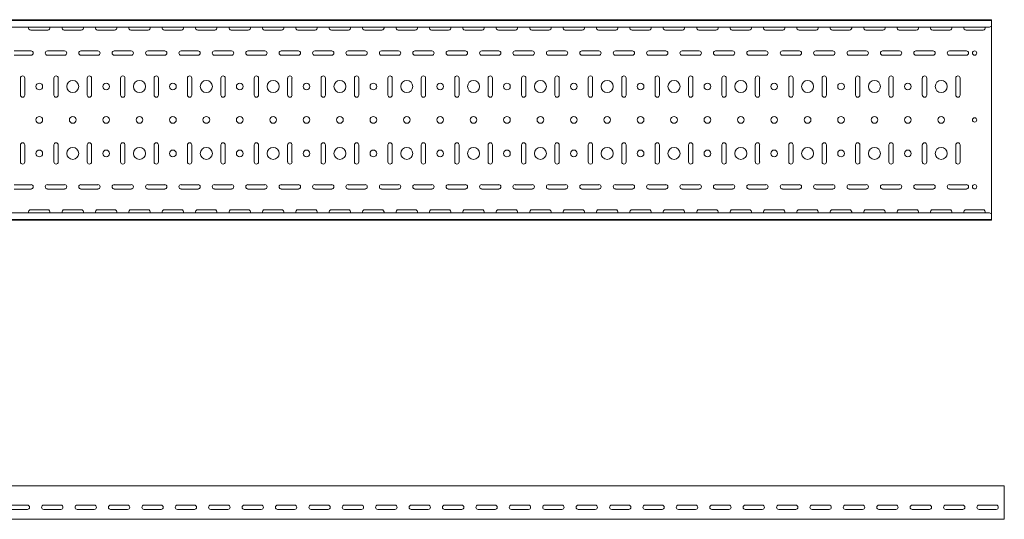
# Model space of a CAD drawing. Header units: millimetres. Extents: x -792 to 3872, y -6969 to -65.
# Tile 16 of 20: x 2371 to 3845, y -3363 to -2616. Entities that reach past the tile are written whole.
import ezdxf

# ---------------------------------------------------------------- set-up
doc = ezdxf.new("R2010")
doc.units = ezdxf.units.MM

msp = doc.modelspace()

# ---------------------------------------------------------------- linework, layer by layer
at = {"color": 7, "linetype": 'Continuous', "lineweight": 15}
for p, q in [((3825.5, -2615.6), (825.5, -2615.6)), ((3825.5, -2616.6), (825.5, -2616.6)), ((3825.5, -2616.6), (3825.5, -2615.6)), ((3825.5, -2625.1), (3825.5, -2616.6)), ((3822.5, -2626.8), (828.5, -2626.8)), ((2387.7, -2631.4), (2413.2, -2631.4)), ((2437.7, -2631.4), (2463.2, -2631.4)), ((2487.7, -2631.4), (2513.2, -2631.4)), ((2537.7, -2631.4), (2563.2, -2631.4)), ((2587.7, -2631.4), (2613.2, -2631.4)), ((2637.7, -2631.4), (2663.2, -2631.4)), ((2687.7, -2631.4), (2713.2, -2631.4)), ((2737.7, -2631.4), (2763.2, -2631.4)), ((2787.7, -2631.4), (2813.2, -2631.4)), ((2837.7, -2631.4), (2863.2, -2631.4)), ((2887.7, -2631.4), (2913.2, -2631.4)), ((2937.7, -2631.4), (2963.2, -2631.4)), ((2987.7, -2631.4), (3013.2, -2631.4)), ((3037.7, -2631.4), (3063.2, -2631.4)), ((3087.7, -2631.4), (3113.2, -2631.4)), ((3137.7, -2631.4), (3163.2, -2631.4)), ((3187.7, -2631.4), (3213.2, -2631.4)), ((3237.7, -2631.4), (3263.2, -2631.4)), ((3287.7, -2631.4), (3313.2, -2631.4)), ((3337.7, -2631.4), (3363.2, -2631.4)), ((3387.7, -2631.4), (3413.2, -2631.4)), ((3437.7, -2631.4), (3463.2, -2631.4)), ((3487.7, -2631.4), (3513.2, -2631.4)), ((3537.7, -2631.4), (3563.2, -2631.4)), ((3587.7, -2631.4), (3613.2, -2631.4)), ((3637.7, -2631.4), (3663.2, -2631.4)), ((3687.7, -2631.4), (3713.2, -2631.4)), ((3737.7, -2631.4), (3763.2, -2631.4)), ((3787.7, -2631.4), (3813.2, -2631.4)), ((3822.5, -2626.8), (3825.5, -2625.4)), ((3825.5, -2625.4), (3825.5, -2625.1)), ((3825.5, -2625.4), (3825.5, -2905.8)), ((2388.2, -2662.4), (2362.7, -2662.4)), ((2438.2, -2662.4), (2412.7, -2662.4)), ((2488.2, -2662.4), (2462.7, -2662.4)), ((2538.2, -2662.4), (2512.7, -2662.4)), ((2588.2, -2662.4), (2562.7, -2662.4)), ((2638.2, -2662.4), (2612.7, -2662.4)), ((2688.2, -2662.4), (2662.7, -2662.4)), ((2738.2, -2662.4), (2712.7, -2662.4)), ((2788.2, -2662.4), (2762.7, -2662.4)), ((2838.2, -2662.4), (2812.7, -2662.4)), ((2888.2, -2662.4), (2862.7, -2662.4)), ((2938.2, -2662.4), (2912.7, -2662.4)), ((2988.2, -2662.4), (2962.7, -2662.4)), ((3038.2, -2662.4), (3012.7, -2662.4)), ((3088.2, -2662.4), (3062.7, -2662.4)), ((3138.2, -2662.4), (3112.7, -2662.4)), ((3188.2, -2662.4), (3162.7, -2662.4)), ((3238.2, -2662.4), (3212.7, -2662.4)), ((3288.2, -2662.4), (3262.7, -2662.4)), ((3338.2, -2662.4), (3312.7, -2662.4)), ((3388.2, -2662.4), (3362.7, -2662.4)), ((3438.2, -2662.4), (3412.7, -2662.4)), ((3488.2, -2662.4), (3462.7, -2662.4)), ((3538.2, -2662.4), (3512.7, -2662.4)), ((3588.2, -2662.4), (3562.7, -2662.4)), ((3638.2, -2662.4), (3612.7, -2662.4)), ((3688.2, -2662.4), (3662.7, -2662.4)), ((3738.2, -2662.4), (3712.7, -2662.4)), ((3788.2, -2662.4), (3762.7, -2662.4)), ((2362.7, -2668.9), (2388.2, -2668.9)), ((2412.7, -2668.9), (2438.2, -2668.9)), ((2462.7, -2668.9), (2488.2, -2668.9)), ((2512.7, -2668.9), (2538.2, -2668.9)), ((2562.7, -2668.9), (2588.2, -2668.9)), ((2612.7, -2668.9), (2638.2, -2668.9)), ((2662.7, -2668.9), (2688.2, -2668.9)), ((2712.7, -2668.9), (2738.2, -2668.9)), ((2762.7, -2668.9), (2788.2, -2668.9)), ((2812.7, -2668.9), (2838.2, -2668.9)), ((2862.7, -2668.9), (2888.2, -2668.9)), ((2912.7, -2668.9), (2938.2, -2668.9)), ((2962.7, -2668.9), (2988.2, -2668.9)), ((3012.7, -2668.9), (3038.2, -2668.9)), ((3062.7, -2668.9), (3088.2, -2668.9)), ((3112.7, -2668.9), (3138.2, -2668.9)), ((3162.7, -2668.9), (3188.2, -2668.9)), ((3212.7, -2668.9), (3238.2, -2668.9)), ((3262.7, -2668.9), (3288.2, -2668.9)), ((3312.7, -2668.9), (3338.2, -2668.9)), ((3362.7, -2668.9), (3388.2, -2668.9)), ((3412.7, -2668.9), (3438.2, -2668.9)), ((3462.7, -2668.9), (3488.2, -2668.9)), ((3512.7, -2668.9), (3538.2, -2668.9)), ((3562.7, -2668.9), (3588.2, -2668.9)), ((3612.7, -2668.9), (3638.2, -2668.9)), ((3662.7, -2668.9), (3688.2, -2668.9)), ((3712.7, -2668.9), (3738.2, -2668.9)), ((3762.7, -2668.9), (3788.2, -2668.9)), ((2372.2, -2702.9), (2372.2, -2728.4)), ((2378.7, -2728.4), (2378.7, -2702.9)), ((2422.2, -2702.9), (2422.2, -2728.4)), ((2428.7, -2728.4), (2428.7, -2702.9)), ((2472.2, -2702.9), (2472.2, -2728.4)), ((2478.7, -2728.4), (2478.7, -2702.9)), ((2522.2, -2702.9), (2522.2, -2728.4)), ((2528.7, -2728.4), (2528.7, -2702.9)), ((2572.2, -2702.9), (2572.2, -2728.4)), ((2578.7, -2728.4), (2578.7, -2702.9)), ((2622.2, -2702.9), (2622.2, -2728.4)), ((2628.7, -2728.4), (2628.7, -2702.9)), ((2672.2, -2702.9), (2672.2, -2728.4)), ((2678.7, -2728.4), (2678.7, -2702.9)), ((2722.2, -2702.9), (2722.2, -2728.4)), ((2728.7, -2728.4), (2728.7, -2702.9)), ((2772.2, -2702.9), (2772.2, -2728.4)), ((2778.7, -2728.4), (2778.7, -2702.9)), ((2822.2, -2702.9), (2822.2, -2728.4)), ((2828.7, -2728.4), (2828.7, -2702.9)), ((2872.2, -2702.9), (2872.2, -2728.4)), ((2878.7, -2728.4), (2878.7, -2702.9)), ((2922.2, -2702.9), (2922.2, -2728.4)), ((2928.7, -2728.4), (2928.7, -2702.9)), ((2972.2, -2702.9), (2972.2, -2728.4)), ((2978.7, -2728.4), (2978.7, -2702.9)), ((3022.2, -2702.9), (3022.2, -2728.4)), ((3028.7, -2728.4), (3028.7, -2702.9)), ((3072.2, -2702.9), (3072.2, -2728.4)), ((3078.7, -2728.4), (3078.7, -2702.9)), ((3122.2, -2702.9), (3122.2, -2728.4)), ((3128.7, -2728.4), (3128.7, -2702.9)), ((3172.2, -2702.9), (3172.2, -2728.4)), ((3178.7, -2728.4), (3178.7, -2702.9)), ((3222.2, -2702.9), (3222.2, -2728.4)), ((3228.7, -2728.4), (3228.7, -2702.9)), ((3272.2, -2702.9), (3272.2, -2728.4)), ((3278.7, -2728.4), (3278.7, -2702.9)), ((3322.2, -2702.9), (3322.2, -2728.4)), ((3328.7, -2728.4), (3328.7, -2702.9)), ((3372.2, -2702.9), (3372.2, -2728.4)), ((3378.7, -2728.4), (3378.7, -2702.9)), ((3422.2, -2702.9), (3422.2, -2728.4)), ((3428.7, -2728.4), (3428.7, -2702.9)), ((3472.2, -2702.9), (3472.2, -2728.4)), ((3478.7, -2728.4), (3478.7, -2702.9)), ((3522.2, -2702.9), (3522.2, -2728.4)), ((3528.7, -2728.4), (3528.7, -2702.9)), ((3572.2, -2702.9), (3572.2, -2728.4)), ((3578.7, -2728.4), (3578.7, -2702.9)), ((3622.2, -2702.9), (3622.2, -2728.4)), ((3628.7, -2728.4), (3628.7, -2702.9)), ((3672.2, -2702.9), (3672.2, -2728.4)), ((3678.7, -2728.4), (3678.7, -2702.9)), ((3722.2, -2702.9), (3722.2, -2728.4)), ((3728.7, -2728.4), (3728.7, -2702.9)), ((3772.2, -2702.9), (3772.2, -2728.4)), ((3778.7, -2728.4), (3778.7, -2702.9)), ((2372.2, -2802.9), (2372.2, -2828.4)), ((2378.7, -2828.4), (2378.7, -2802.9)), ((2422.2, -2802.9), (2422.2, -2828.4)), ((2428.7, -2828.4), (2428.7, -2802.9)), ((2472.2, -2802.9), (2472.2, -2828.4)), ((2478.7, -2828.4), (2478.7, -2802.9)), ((2522.2, -2802.9), (2522.2, -2828.4)), ((2528.7, -2828.4), (2528.7, -2802.9)), ((2572.2, -2802.9), (2572.2, -2828.4)), ((2578.7, -2828.4), (2578.7, -2802.9)), ((2622.2, -2802.9), (2622.2, -2828.4)), ((2628.7, -2828.4), (2628.7, -2802.9)), ((2672.2, -2802.9), (2672.2, -2828.4)), ((2678.7, -2828.4), (2678.7, -2802.9)), ((2722.2, -2802.9), (2722.2, -2828.4)), ((2728.7, -2828.4), (2728.7, -2802.9)), ((2772.2, -2802.9), (2772.2, -2828.4)), ((2778.7, -2828.4), (2778.7, -2802.9)), ((2822.2, -2802.9), (2822.2, -2828.4)), ((2828.7, -2828.4), (2828.7, -2802.9)), ((2872.2, -2802.9), (2872.2, -2828.4)), ((2878.7, -2828.4), (2878.7, -2802.9)), ((2922.2, -2802.9), (2922.2, -2828.4)), ((2928.7, -2828.4), (2928.7, -2802.9)), ((2972.2, -2802.9), (2972.2, -2828.4)), ((2978.7, -2828.4), (2978.7, -2802.9)), ((3022.2, -2802.9), (3022.2, -2828.4)), ((3028.7, -2828.4), (3028.7, -2802.9)), ((3072.2, -2802.9), (3072.2, -2828.4)), ((3078.7, -2828.4), (3078.7, -2802.9)), ((3122.2, -2802.9), (3122.2, -2828.4)), ((3128.7, -2828.4), (3128.7, -2802.9)), ((3172.2, -2802.9), (3172.2, -2828.4)), ((3178.7, -2828.4), (3178.7, -2802.9)), ((3222.2, -2802.9), (3222.2, -2828.4)), ((3228.7, -2828.4), (3228.7, -2802.9)), ((3272.2, -2802.9), (3272.2, -2828.4)), ((3278.7, -2828.4), (3278.7, -2802.9)), ((3322.2, -2802.9), (3322.2, -2828.4)), ((3328.7, -2828.4), (3328.7, -2802.9)), ((3372.2, -2802.9), (3372.2, -2828.4)), ((3378.7, -2828.4), (3378.7, -2802.9)), ((3422.2, -2802.9), (3422.2, -2828.4)), ((3428.7, -2828.4), (3428.7, -2802.9)), ((3472.2, -2802.9), (3472.2, -2828.4)), ((3478.7, -2828.4), (3478.7, -2802.9)), ((3522.2, -2802.9), (3522.2, -2828.4)), ((3528.7, -2828.4), (3528.7, -2802.9)), ((3572.2, -2802.9), (3572.2, -2828.4)), ((3578.7, -2828.4), (3578.7, -2802.9)), ((3622.2, -2802.9), (3622.2, -2828.4)), ((3628.7, -2828.4), (3628.7, -2802.9)), ((3672.2, -2802.9), (3672.2, -2828.4)), ((3678.7, -2828.4), (3678.7, -2802.9)), ((3722.2, -2802.9), (3722.2, -2828.4)), ((3728.7, -2828.4), (3728.7, -2802.9)), ((3772.2, -2802.9), (3772.2, -2828.4)), ((3778.7, -2828.4), (3778.7, -2802.9)), ((2388.2, -2862.4), (2362.7, -2862.4)), ((2362.7, -2868.9), (2388.2, -2868.9)), ((2438.2, -2862.4), (2412.7, -2862.4)), ((2412.7, -2868.9), (2438.2, -2868.9)), ((2488.2, -2862.4), (2462.7, -2862.4)), ((2462.7, -2868.9), (2488.2, -2868.9)), ((2538.2, -2862.4), (2512.7, -2862.4)), ((2512.7, -2868.9), (2538.2, -2868.9)), ((2588.2, -2862.4), (2562.7, -2862.4)), ((2562.7, -2868.9), (2588.2, -2868.9)), ((2638.2, -2862.4), (2612.7, -2862.4)), ((2612.7, -2868.9), (2638.2, -2868.9)), ((2688.2, -2862.4), (2662.7, -2862.4)), ((2662.7, -2868.9), (2688.2, -2868.9)), ((2738.2, -2862.4), (2712.7, -2862.4)), ((2712.7, -2868.9), (2738.2, -2868.9)), ((2788.2, -2862.4), (2762.7, -2862.4)), ((2762.7, -2868.9), (2788.2, -2868.9)), ((2838.2, -2862.4), (2812.7, -2862.4)), ((2812.7, -2868.9), (2838.2, -2868.9)), ((2888.2, -2862.4), (2862.7, -2862.4)), ((2862.7, -2868.9), (2888.2, -2868.9)), ((2938.2, -2862.4), (2912.7, -2862.4)), ((2912.7, -2868.9), (2938.2, -2868.9)), ((2988.2, -2862.4), (2962.7, -2862.4)), ((2962.7, -2868.9), (2988.2, -2868.9)), ((3038.2, -2862.4), (3012.7, -2862.4)), ((3012.7, -2868.9), (3038.2, -2868.9)), ((3088.2, -2862.4), (3062.7, -2862.4)), ((3062.7, -2868.9), (3088.2, -2868.9)), ((3138.2, -2862.4), (3112.7, -2862.4)), ((3112.7, -2868.9), (3138.2, -2868.9)), ((3188.2, -2862.4), (3162.7, -2862.4)), ((3162.7, -2868.9), (3188.2, -2868.9)), ((3238.2, -2862.4), (3212.7, -2862.4)), ((3212.7, -2868.9), (3238.2, -2868.9)), ((3288.2, -2862.4), (3262.7, -2862.4)), ((3262.7, -2868.9), (3288.2, -2868.9)), ((3338.2, -2862.4), (3312.7, -2862.4)), ((3312.7, -2868.9), (3338.2, -2868.9)), ((3388.2, -2862.4), (3362.7, -2862.4)), ((3362.7, -2868.9), (3388.2, -2868.9)), ((3438.2, -2862.4), (3412.7, -2862.4)), ((3412.7, -2868.9), (3438.2, -2868.9)), ((3488.2, -2862.4), (3462.7, -2862.4)), ((3462.7, -2868.9), (3488.2, -2868.9)), ((3538.2, -2862.4), (3512.7, -2862.4)), ((3512.7, -2868.9), (3538.2, -2868.9)), ((3588.2, -2862.4), (3562.7, -2862.4)), ((3562.7, -2868.9), (3588.2, -2868.9)), ((3638.2, -2862.4), (3612.7, -2862.4)), ((3612.7, -2868.9), (3638.2, -2868.9)), ((3688.2, -2862.4), (3662.7, -2862.4)), ((3662.7, -2868.9), (3688.2, -2868.9)), ((3738.2, -2862.4), (3712.7, -2862.4)), ((3712.7, -2868.9), (3738.2, -2868.9)), ((3788.2, -2862.4), (3762.7, -2862.4)), ((3762.7, -2868.9), (3788.2, -2868.9)), ((2413.2, -2899.9), (2387.7, -2899.9)), ((2463.2, -2899.9), (2437.7, -2899.9)), ((2513.2, -2899.9), (2487.7, -2899.9)), ((2563.2, -2899.9), (2537.7, -2899.9)), ((2613.2, -2899.9), (2587.7, -2899.9)), ((2663.2, -2899.9), (2637.7, -2899.9)), ((2713.2, -2899.9), (2687.7, -2899.9)), ((2763.2, -2899.9), (2737.7, -2899.9)), ((2813.2, -2899.9), (2787.7, -2899.9)), ((2863.2, -2899.9), (2837.7, -2899.9)), ((2913.2, -2899.9), (2887.7, -2899.9)), ((2963.2, -2899.9), (2937.7, -2899.9)), ((3013.2, -2899.9), (2987.7, -2899.9)), ((3063.2, -2899.9), (3037.7, -2899.9)), ((3113.2, -2899.9), (3087.7, -2899.9)), ((3163.2, -2899.9), (3137.7, -2899.9)), ((3213.2, -2899.9), (3187.7, -2899.9)), ((3263.2, -2899.9), (3237.7, -2899.9)), ((3313.2, -2899.9), (3287.7, -2899.9)), ((3363.2, -2899.9), (3337.7, -2899.9)), ((3413.2, -2899.9), (3387.7, -2899.9)), ((3463.2, -2899.9), (3437.7, -2899.9)), ((3513.2, -2899.9), (3487.7, -2899.9)), ((3563.2, -2899.9), (3537.7, -2899.9)), ((3613.2, -2899.9), (3587.7, -2899.9)), ((3663.2, -2899.9), (3637.7, -2899.9)), ((3713.2, -2899.9), (3687.7, -2899.9)), ((3763.2, -2899.9), (3737.7, -2899.9)), ((3813.2, -2899.9), (3787.7, -2899.9)), ((825.5, -2914.6), (3825.5, -2914.6)), ((3825.5, -2915.6), (825.5, -2915.6)), ((3822.5, -2904.4), (828.5, -2904.4)), ((3825.5, -2905.8), (3822.5, -2904.4)), ((3825.5, -2906.2), (3825.5, -2905.8)), ((3825.5, -2914.6), (3825.5, -2906.2)), ((3825.5, -2915.6), (3825.5, -2914.6)), ((3844.9, -3312.9), (844.9, -3312.9)), ((3844.9, -3319.6), (3844.9, -3312.9)), ((3844.9, -3321.9), (3844.9, -3319.6)), ((3844.9, -3325.5), (3844.9, -3321.9)), ((3844.9, -3327.2), (3844.9, -3325.5)), ((3844.9, -3360.4), (3844.9, -3327.2)), ((2357.2, -3341.7), (2382.7, -3341.7)), ((2407.2, -3341.7), (2432.7, -3341.7)), ((2457.2, -3341.7), (2482.7, -3341.7)), ((2507.2, -3341.7), (2532.7, -3341.7)), ((2557.2, -3341.7), (2582.7, -3341.7)), ((2607.2, -3341.7), (2632.7, -3341.7)), ((2657.2, -3341.7), (2682.7, -3341.7)), ((2707.2, -3341.7), (2732.7, -3341.7)), ((2757.2, -3341.7), (2782.7, -3341.7)), ((2807.2, -3341.7), (2832.7, -3341.7)), ((2857.2, -3341.7), (2882.7, -3341.7)), ((2907.2, -3341.7), (2932.7, -3341.7)), ((2957.2, -3341.7), (2982.7, -3341.7)), ((3007.2, -3341.7), (3032.7, -3341.7)), ((3057.2, -3341.7), (3082.7, -3341.7)), ((3107.2, -3341.7), (3132.7, -3341.7)), ((3157.2, -3341.7), (3182.7, -3341.7)), ((3207.2, -3341.7), (3232.7, -3341.7)), ((3257.2, -3341.7), (3282.7, -3341.7)), ((3307.2, -3341.7), (3332.7, -3341.7)), ((3357.2, -3341.7), (3382.7, -3341.7)), ((3407.2, -3341.7), (3432.7, -3341.7)), ((3457.2, -3341.7), (3482.7, -3341.7)), ((3507.2, -3341.7), (3532.7, -3341.7)), ((3557.2, -3341.7), (3582.7, -3341.7)), ((3607.2, -3341.7), (3632.7, -3341.7)), ((3657.2, -3341.7), (3682.7, -3341.7)), ((3707.2, -3341.7), (3732.7, -3341.7)), ((3757.2, -3341.7), (3782.7, -3341.7)), ((3807.2, -3341.7), (3832.7, -3341.7)), ((2382.7, -3348.2), (2357.2, -3348.2)), ((2432.7, -3348.2), (2407.2, -3348.2)), ((2482.7, -3348.2), (2457.2, -3348.2)), ((2532.7, -3348.2), (2507.2, -3348.2)), ((2582.7, -3348.2), (2557.2, -3348.2)), ((2632.7, -3348.2), (2607.2, -3348.2)), ((2682.7, -3348.2), (2657.2, -3348.2)), ((2732.7, -3348.2), (2707.2, -3348.2)), ((2782.7, -3348.2), (2757.2, -3348.2)), ((2832.7, -3348.2), (2807.2, -3348.2)), ((2882.7, -3348.2), (2857.2, -3348.2)), ((2932.7, -3348.2), (2907.2, -3348.2)), ((2982.7, -3348.2), (2957.2, -3348.2)), ((3032.7, -3348.2), (3007.2, -3348.2)), ((3082.7, -3348.2), (3057.2, -3348.2)), ((3132.7, -3348.2), (3107.2, -3348.2)), ((3182.7, -3348.2), (3157.2, -3348.2)), ((3232.7, -3348.2), (3207.2, -3348.2)), ((3282.7, -3348.2), (3257.2, -3348.2)), ((3332.7, -3348.2), (3307.2, -3348.2)), ((3382.7, -3348.2), (3357.2, -3348.2)), ((3432.7, -3348.2), (3407.2, -3348.2)), ((3482.7, -3348.2), (3457.2, -3348.2)), ((3532.7, -3348.2), (3507.2, -3348.2)), ((3582.7, -3348.2), (3557.2, -3348.2)), ((3632.7, -3348.2), (3607.2, -3348.2)), ((3682.7, -3348.2), (3657.2, -3348.2)), ((3732.7, -3348.2), (3707.2, -3348.2)), ((3782.7, -3348.2), (3757.2, -3348.2)), ((3832.7, -3348.2), (3807.2, -3348.2)), ((3844.9, -3362.9), (844.9, -3362.9)), ((3844.9, -3362.9), (3844.9, -3360.4))]:
    msp.add_line(p, q, dxfattribs=at)
for centre, radius in [((3800.5, -2665.6), 3.25), ((2400.5, -2715.6), 5), ((2450.5, -2715.6), 9), ((2500.5, -2715.6), 5), ((2550.5, -2715.6), 9), ((2600.5, -2715.6), 5), ((2650.5, -2715.6), 9), ((2700.5, -2715.6), 5), ((2750.5, -2715.6), 9), ((2800.5, -2715.6), 5), ((2850.5, -2715.6), 9), ((2900.5, -2715.6), 5), ((2950.5, -2715.6), 9), ((3000.5, -2715.6), 5), ((3050.5, -2715.6), 9), ((3100.5, -2715.6), 5), ((3150.5, -2715.6), 9), ((3200.5, -2715.6), 5), ((3250.5, -2715.6), 9), ((3300.5, -2715.6), 5), ((3350.5, -2715.6), 9), ((3400.5, -2715.6), 5), ((3450.5, -2715.6), 9), ((3500.5, -2715.6), 5), ((3550.5, -2715.6), 9), ((3600.5, -2715.6), 5), ((3650.5, -2715.6), 9), ((3700.5, -2715.6), 5), ((3750.5, -2715.6), 9), ((2400.5, -2765.6), 5), ((2450.5, -2765.6), 5), ((2500.5, -2765.6), 5), ((2550.5, -2765.6), 5), ((2600.5, -2765.6), 5), ((2650.5, -2765.6), 5), ((2700.5, -2765.6), 5), ((2750.5, -2765.6), 5), ((2800.5, -2765.6), 5), ((2850.5, -2765.6), 5), ((2900.5, -2765.6), 5), ((2950.5, -2765.6), 5), ((3000.5, -2765.6), 5), ((3050.5, -2765.6), 5), ((3100.5, -2765.6), 5), ((3150.5, -2765.6), 5), ((3200.5, -2765.6), 5), ((3250.5, -2765.6), 5), ((3300.5, -2765.6), 5), ((3350.5, -2765.6), 5), ((3400.5, -2765.6), 5), ((3450.5, -2765.6), 5), ((3500.5, -2765.6), 5), ((3550.5, -2765.6), 5), ((3600.5, -2765.6), 5), ((3650.5, -2765.6), 5), ((3700.5, -2765.6), 5), ((3750.5, -2765.6), 5), ((3800.5, -2765.6), 3.25), ((2400.5, -2815.6), 5), ((2450.5, -2815.6), 9), ((2500.5, -2815.6), 5), ((2550.5, -2815.6), 9), ((2600.5, -2815.6), 5), ((2650.5, -2815.6), 9), ((2700.5, -2815.6), 5), ((2750.5, -2815.6), 9), ((2800.5, -2815.6), 5), ((2850.5, -2815.6), 9), ((2900.5, -2815.6), 5), ((2950.5, -2815.6), 9), ((3000.5, -2815.6), 5), ((3050.5, -2815.6), 9), ((3100.5, -2815.6), 5), ((3150.5, -2815.6), 9), ((3200.5, -2815.6), 5), ((3250.5, -2815.6), 9), ((3300.5, -2815.6), 5), ((3350.5, -2815.6), 9), ((3400.5, -2815.6), 5), ((3450.5, -2815.6), 9), ((3500.5, -2815.6), 5), ((3550.5, -2815.6), 9), ((3600.5, -2815.6), 5), ((3650.5, -2815.6), 9), ((3700.5, -2815.6), 5), ((3750.5, -2815.6), 9), ((3800.5, -2865.6), 3.25)]:
    msp.add_circle(centre, radius, dxfattribs=at)
for centre, start, end in [((2387.7, -2628.1), 156.6479, 270), ((2413.2, -2628.1), 270, 23.3521), ((2437.7, -2628.1), 156.6479, 270), ((2463.2, -2628.1), 270, 23.3521), ((2487.7, -2628.1), 156.6479, 270), ((2513.2, -2628.1), 270, 23.3521), ((2537.7, -2628.1), 156.6479, 270), ((2563.2, -2628.1), 270, 23.3521), ((2587.7, -2628.1), 156.6479, 270), ((2613.2, -2628.1), 270, 23.3521), ((2637.7, -2628.1), 156.6479, 270), ((2663.2, -2628.1), 270, 23.3521), ((2687.7, -2628.1), 156.6479, 270), ((2713.2, -2628.1), 270, 23.3521), ((2737.7, -2628.1), 156.6479, 270), ((2763.2, -2628.1), 270, 23.3521), ((2787.7, -2628.1), 156.6479, 270), ((2813.2, -2628.1), 270, 23.3521), ((2837.7, -2628.1), 156.6479, 270), ((2863.2, -2628.1), 270, 23.3521), ((2887.7, -2628.1), 156.6479, 270), ((2913.2, -2628.1), 270, 23.3521), ((2937.7, -2628.1), 156.6479, 270), ((2963.2, -2628.1), 270, 23.3521), ((2987.7, -2628.1), 156.6479, 270), ((3013.2, -2628.1), 270, 23.3521), ((3037.7, -2628.1), 156.6479, 270), ((3063.2, -2628.1), 270, 23.3521), ((3087.7, -2628.1), 156.6479, 270), ((3113.2, -2628.1), 270, 23.3521), ((3137.7, -2628.1), 156.6479, 270), ((3163.2, -2628.1), 270, 23.3521), ((3187.7, -2628.1), 156.6479, 270), ((3213.2, -2628.1), 270, 23.3521), ((3237.7, -2628.1), 156.6479, 270), ((3263.2, -2628.1), 270, 23.3521), ((3287.7, -2628.1), 156.6479, 270), ((3313.2, -2628.1), 270, 23.3521), ((3337.7, -2628.1), 156.6479, 270), ((3363.2, -2628.1), 270, 23.3521), ((3387.7, -2628.1), 156.6479, 270), ((3413.2, -2628.1), 270, 23.3521), ((3437.7, -2628.1), 156.6479, 270), ((3463.2, -2628.1), 270, 23.3521), ((3487.7, -2628.1), 156.6479, 270), ((3513.2, -2628.1), 270, 23.3521), ((3537.7, -2628.1), 156.6479, 270), ((3563.2, -2628.1), 270, 23.3521), ((3587.7, -2628.1), 156.6479, 270), ((3613.2, -2628.1), 270, 23.3521), ((3637.7, -2628.1), 156.6479, 270), ((3663.2, -2628.1), 270, 23.3521), ((3687.7, -2628.1), 156.6479, 270), ((3713.2, -2628.1), 270, 23.3521), ((3737.7, -2628.1), 156.6479, 270), ((3763.2, -2628.1), 270, 23.3521), ((3787.7, -2628.1), 156.6479, 270), ((3813.2, -2628.1), 270, 23.3521), ((2388.2, -2665.6), 270, 90), ((2412.7, -2665.6), 90, 270), ((2438.2, -2665.6), 270, 90), ((2462.7, -2665.6), 90, 270), ((2488.2, -2665.6), 270, 90), ((2512.7, -2665.6), 90, 270), ((2538.2, -2665.6), 270, 90), ((2562.7, -2665.6), 90, 270), ((2588.2, -2665.6), 270, 90), ((2612.7, -2665.6), 90, 270), ((2638.2, -2665.6), 270, 90), ((2662.7, -2665.6), 90, 270), ((2688.2, -2665.6), 270, 90), ((2712.7, -2665.6), 90, 270), ((2738.2, -2665.6), 270, 90), ((2762.7, -2665.6), 90, 270), ((2788.2, -2665.6), 270, 90), ((2812.7, -2665.6), 90, 270), ((2838.2, -2665.6), 270, 90), ((2862.7, -2665.6), 90, 270), ((2888.2, -2665.6), 270, 90), ((2912.7, -2665.6), 90, 270), ((2938.2, -2665.6), 270, 90), ((2962.7, -2665.6), 90, 270), ((2988.2, -2665.6), 270, 90), ((3012.7, -2665.6), 90, 270), ((3038.2, -2665.6), 270, 90), ((3062.7, -2665.6), 90, 270), ((3088.2, -2665.6), 270, 90), ((3112.7, -2665.6), 90, 270), ((3138.2, -2665.6), 270, 90), ((3162.7, -2665.6), 90, 270), ((3188.2, -2665.6), 270, 90), ((3212.7, -2665.6), 90, 270), ((3238.2, -2665.6), 270, 90), ((3262.7, -2665.6), 90, 270), ((3288.2, -2665.6), 270, 90), ((3312.7, -2665.6), 90, 270), ((3338.2, -2665.6), 270, 90), ((3362.7, -2665.6), 90, 270), ((3388.2, -2665.6), 270, 90), ((3412.7, -2665.6), 90, 270), ((3438.2, -2665.6), 270, 90), ((3462.7, -2665.6), 90, 270), ((3488.2, -2665.6), 270, 90), ((3512.7, -2665.6), 90, 270), ((3538.2, -2665.6), 270, 90), ((3562.7, -2665.6), 90, 270), ((3588.2, -2665.6), 270, 90), ((3612.7, -2665.6), 90, 270), ((3638.2, -2665.6), 270, 90), ((3662.7, -2665.6), 90, 270), ((3688.2, -2665.6), 270, 90), ((3712.7, -2665.6), 90, 270), ((3738.2, -2665.6), 270, 90), ((3762.7, -2665.6), 90, 270), ((3788.2, -2665.6), 270, 90), ((2375.5, -2702.9), 0, 180), ((2425.5, -2702.9), 0, 180), ((2475.5, -2702.9), 0, 180), ((2525.5, -2702.9), 0, 180), ((2575.5, -2702.9), 0, 180), ((2625.5, -2702.9), 0, 180), ((2675.5, -2702.9), 0, 180), ((2725.5, -2702.9), 0, 180), ((2775.5, -2702.9), 0, 180), ((2825.5, -2702.9), 0, 180), ((2875.5, -2702.9), 0, 180), ((2925.5, -2702.9), 0, 180), ((2975.5, -2702.9), 0, 180), ((3025.5, -2702.9), 0, 180), ((3075.5, -2702.9), 0, 180), ((3125.5, -2702.9), 0, 180), ((3175.5, -2702.9), 0, 180), ((3225.5, -2702.9), 0, 180), ((3275.5, -2702.9), 0, 180), ((3325.5, -2702.9), 0, 180), ((3375.5, -2702.9), 0, 180), ((3425.5, -2702.9), 0, 180), ((3475.5, -2702.9), 0, 180), ((3525.5, -2702.9), 0, 180), ((3575.5, -2702.9), 0, 180), ((3625.5, -2702.9), 0, 180), ((3675.5, -2702.9), 0, 180), ((3725.5, -2702.9), 0, 180), ((3775.5, -2702.9), 0, 180), ((2375.5, -2728.4), 180, 0), ((2425.5, -2728.4), 180, 0), ((2475.5, -2728.4), 180, 0), ((2525.5, -2728.4), 180, 0), ((2575.5, -2728.4), 180, 0), ((2625.5, -2728.4), 180, 0), ((2675.5, -2728.4), 180, 0), ((2725.5, -2728.4), 180, 0), ((2775.5, -2728.4), 180, 0), ((2825.5, -2728.4), 180, 0), ((2875.5, -2728.4), 180, 0), ((2925.5, -2728.4), 180, 0), ((2975.5, -2728.4), 180, 0), ((3025.5, -2728.4), 180, 0), ((3075.5, -2728.4), 180, 0), ((3125.5, -2728.4), 180, 0), ((3175.5, -2728.4), 180, 0), ((3225.5, -2728.4), 180, 0), ((3275.5, -2728.4), 180, 0), ((3325.5, -2728.4), 180, 0), ((3375.5, -2728.4), 180, 0), ((3425.5, -2728.4), 180, 0), ((3475.5, -2728.4), 180, 0), ((3525.5, -2728.4), 180, 0), ((3575.5, -2728.4), 180, 0), ((3625.5, -2728.4), 180, 0), ((3675.5, -2728.4), 180, 0), ((3725.5, -2728.4), 180, 0), ((3775.5, -2728.4), 180, 0), ((2375.5, -2802.9), 0, 180), ((2425.5, -2802.9), 0, 180), ((2475.5, -2802.9), 0, 180), ((2525.5, -2802.9), 0, 180), ((2575.5, -2802.9), 0, 180), ((2625.5, -2802.9), 0, 180), ((2675.5, -2802.9), 0, 180), ((2725.5, -2802.9), 0, 180), ((2775.5, -2802.9), 0, 180), ((2825.5, -2802.9), 0, 180), ((2875.5, -2802.9), 0, 180), ((2925.5, -2802.9), 0, 180), ((2975.5, -2802.9), 0, 180), ((3025.5, -2802.9), 0, 180), ((3075.5, -2802.9), 0, 180), ((3125.5, -2802.9), 0, 180), ((3175.5, -2802.9), 0, 180), ((3225.5, -2802.9), 0, 180), ((3275.5, -2802.9), 0, 180), ((3325.5, -2802.9), 0, 180), ((3375.5, -2802.9), 0, 180), ((3425.5, -2802.9), 0, 180), ((3475.5, -2802.9), 0, 180), ((3525.5, -2802.9), 0, 180), ((3575.5, -2802.9), 0, 180), ((3625.5, -2802.9), 0, 180), ((3675.5, -2802.9), 0, 180), ((3725.5, -2802.9), 0, 180), ((3775.5, -2802.9), 0, 180), ((2375.5, -2828.4), 180, 0), ((2425.5, -2828.4), 180, 0), ((2475.5, -2828.4), 180, 0), ((2525.5, -2828.4), 180, 0), ((2575.5, -2828.4), 180, 0), ((2625.5, -2828.4), 180, 0), ((2675.5, -2828.4), 180, 0), ((2725.5, -2828.4), 180, 0), ((2775.5, -2828.4), 180, 0), ((2825.5, -2828.4), 180, 0), ((2875.5, -2828.4), 180, 0), ((2925.5, -2828.4), 180, 0), ((2975.5, -2828.4), 180, 0), ((3025.5, -2828.4), 180, 0), ((3075.5, -2828.4), 180, 0), ((3125.5, -2828.4), 180, 0), ((3175.5, -2828.4), 180, 0), ((3225.5, -2828.4), 180, 0), ((3275.5, -2828.4), 180, 0), ((3325.5, -2828.4), 180, 0), ((3375.5, -2828.4), 180, 0), ((3425.5, -2828.4), 180, 0), ((3475.5, -2828.4), 180, 0), ((3525.5, -2828.4), 180, 0), ((3575.5, -2828.4), 180, 0), ((3625.5, -2828.4), 180, 0), ((3675.5, -2828.4), 180, 0), ((3725.5, -2828.4), 180, 0), ((3775.5, -2828.4), 180, 0), ((2388.2, -2865.6), 270, 90), ((2412.7, -2865.6), 90, 270), ((2438.2, -2865.6), 270, 90), ((2462.7, -2865.6), 90, 270), ((2488.2, -2865.6), 270, 90), ((2512.7, -2865.6), 90, 270), ((2538.2, -2865.6), 270, 90), ((2562.7, -2865.6), 90, 270), ((2588.2, -2865.6), 270, 90), ((2612.7, -2865.6), 90, 270), ((2638.2, -2865.6), 270, 90), ((2662.7, -2865.6), 90, 270), ((2688.2, -2865.6), 270, 90), ((2712.7, -2865.6), 90, 270), ((2738.2, -2865.6), 270, 90), ((2762.7, -2865.6), 90, 270), ((2788.2, -2865.6), 270, 90), ((2812.7, -2865.6), 90, 270), ((2838.2, -2865.6), 270, 90), ((2862.7, -2865.6), 90, 270), ((2888.2, -2865.6), 270, 90), ((2912.7, -2865.6), 90, 270), ((2938.2, -2865.6), 270, 90), ((2962.7, -2865.6), 90, 270), ((2988.2, -2865.6), 270, 90), ((3012.7, -2865.6), 90, 270), ((3038.2, -2865.6), 270, 90), ((3062.7, -2865.6), 90, 270), ((3088.2, -2865.6), 270, 90), ((3112.7, -2865.6), 90, 270), ((3138.2, -2865.6), 270, 90), ((3162.7, -2865.6), 90, 270), ((3188.2, -2865.6), 270, 90), ((3212.7, -2865.6), 90, 270), ((3238.2, -2865.6), 270, 90), ((3262.7, -2865.6), 90, 270), ((3288.2, -2865.6), 270, 90), ((3312.7, -2865.6), 90, 270), ((3338.2, -2865.6), 270, 90), ((3362.7, -2865.6), 90, 270), ((3388.2, -2865.6), 270, 90), ((3412.7, -2865.6), 90, 270), ((3438.2, -2865.6), 270, 90), ((3462.7, -2865.6), 90, 270), ((3488.2, -2865.6), 270, 90), ((3512.7, -2865.6), 90, 270), ((3538.2, -2865.6), 270, 90), ((3562.7, -2865.6), 90, 270), ((3588.2, -2865.6), 270, 90), ((3612.7, -2865.6), 90, 270), ((3638.2, -2865.6), 270, 90), ((3662.7, -2865.6), 90, 270), ((3688.2, -2865.6), 270, 90), ((3712.7, -2865.6), 90, 270), ((3738.2, -2865.6), 270, 90), ((3762.7, -2865.6), 90, 270), ((3788.2, -2865.6), 270, 90), ((2387.7, -2903.1), 90, 203.3521), ((2413.2, -2903.1), 336.6479, 90), ((2437.7, -2903.1), 90, 203.3521), ((2463.2, -2903.1), 336.6479, 90), ((2487.7, -2903.1), 90, 203.3521), ((2513.2, -2903.1), 336.6479, 90), ((2537.7, -2903.1), 90, 203.3521), ((2563.2, -2903.1), 336.6479, 90), ((2587.7, -2903.1), 90, 203.3521), ((2613.2, -2903.1), 336.6479, 90), ((2637.7, -2903.1), 90, 203.3521), ((2663.2, -2903.1), 336.6479, 90), ((2687.7, -2903.1), 90, 203.3521), ((2713.2, -2903.1), 336.6479, 90), ((2737.7, -2903.1), 90, 203.3521), ((2763.2, -2903.1), 336.6479, 90), ((2787.7, -2903.1), 90, 203.3521), ((2813.2, -2903.1), 336.6479, 90), ((2837.7, -2903.1), 90, 203.3521), ((2863.2, -2903.1), 336.6479, 90), ((2887.7, -2903.1), 90, 203.3521), ((2913.2, -2903.1), 336.6479, 90), ((2937.7, -2903.1), 90, 203.3521), ((2963.2, -2903.1), 336.6479, 90), ((2987.7, -2903.1), 90, 203.3521), ((3013.2, -2903.1), 336.6479, 90), ((3037.7, -2903.1), 90, 203.3521), ((3063.2, -2903.1), 336.6479, 90), ((3087.7, -2903.1), 90, 203.3521), ((3113.2, -2903.1), 336.6479, 90), ((3137.7, -2903.1), 90, 203.3521), ((3163.2, -2903.1), 336.6479, 90), ((3187.7, -2903.1), 90, 203.3521), ((3213.2, -2903.1), 336.6479, 90), ((3237.7, -2903.1), 90, 203.3521), ((3263.2, -2903.1), 336.6479, 90), ((3287.7, -2903.1), 90, 203.3521), ((3313.2, -2903.1), 336.6479, 90), ((3337.7, -2903.1), 90, 203.3521), ((3363.2, -2903.1), 336.6479, 90), ((3387.7, -2903.1), 90, 203.3521), ((3413.2, -2903.1), 336.6479, 90), ((3437.7, -2903.1), 90, 203.3521), ((3463.2, -2903.1), 336.6479, 90), ((3487.7, -2903.1), 90, 203.3521), ((3513.2, -2903.1), 336.6479, 90), ((3537.7, -2903.1), 90, 203.3521), ((3563.2, -2903.1), 336.6479, 90), ((3587.7, -2903.1), 90, 203.3521), ((3613.2, -2903.1), 336.6479, 90), ((3637.7, -2903.1), 90, 203.3521), ((3663.2, -2903.1), 336.6479, 90), ((3687.7, -2903.1), 90, 203.3521), ((3713.2, -2903.1), 336.6479, 90), ((3737.7, -2903.1), 90, 203.3521), ((3763.2, -2903.1), 336.6479, 90), ((3787.7, -2903.1), 90, 203.3521), ((3813.2, -2903.1), 336.6479, 90), ((2382.7, -3344.9), 270, 90), ((2407.2, -3344.9), 90, 270), ((2432.7, -3344.9), 270, 90), ((2457.2, -3344.9), 90, 270), ((2482.7, -3344.9), 270, 90), ((2507.2, -3344.9), 90, 270), ((2532.7, -3344.9), 270, 90), ((2557.2, -3344.9), 90, 270), ((2582.7, -3344.9), 270, 90), ((2607.2, -3344.9), 90, 270), ((2632.7, -3344.9), 270, 90), ((2657.2, -3344.9), 90, 270), ((2682.7, -3344.9), 270, 90), ((2707.2, -3344.9), 90, 270), ((2732.7, -3344.9), 270, 90), ((2757.2, -3344.9), 90, 270), ((2782.7, -3344.9), 270, 90), ((2807.2, -3344.9), 90, 270), ((2832.7, -3344.9), 270, 90), ((2857.2, -3344.9), 90, 270), ((2882.7, -3344.9), 270, 90), ((2907.2, -3344.9), 90, 270), ((2932.7, -3344.9), 270, 90), ((2957.2, -3344.9), 90, 270), ((2982.7, -3344.9), 270, 90), ((3007.2, -3344.9), 90, 270), ((3032.7, -3344.9), 270, 90), ((3057.2, -3344.9), 90, 270), ((3082.7, -3344.9), 270, 90), ((3107.2, -3344.9), 90, 270), ((3132.7, -3344.9), 270, 90), ((3157.2, -3344.9), 90, 270), ((3182.7, -3344.9), 270, 90), ((3207.2, -3344.9), 90, 270), ((3232.7, -3344.9), 270, 90), ((3257.2, -3344.9), 90, 270), ((3282.7, -3344.9), 270, 90), ((3307.2, -3344.9), 90, 270), ((3332.7, -3344.9), 270, 90), ((3357.2, -3344.9), 90, 270), ((3382.7, -3344.9), 270, 90), ((3407.2, -3344.9), 90, 270), ((3432.7, -3344.9), 270, 90), ((3457.2, -3344.9), 90, 270), ((3482.7, -3344.9), 270, 90), ((3507.2, -3344.9), 90, 270), ((3532.7, -3344.9), 270, 90), ((3557.2, -3344.9), 90, 270), ((3582.7, -3344.9), 270, 90), ((3607.2, -3344.9), 90, 270), ((3632.7, -3344.9), 270, 90), ((3657.2, -3344.9), 90, 270), ((3682.7, -3344.9), 270, 90), ((3707.2, -3344.9), 90, 270), ((3732.7, -3344.9), 270, 90), ((3757.2, -3344.9), 90, 270), ((3782.7, -3344.9), 270, 90), ((3807.2, -3344.9), 90, 270), ((3832.7, -3344.9), 270, 90)]:
    msp.add_arc(centre, 3.25, start, end, dxfattribs=at)

doc.saveas('drawing.dxf')
